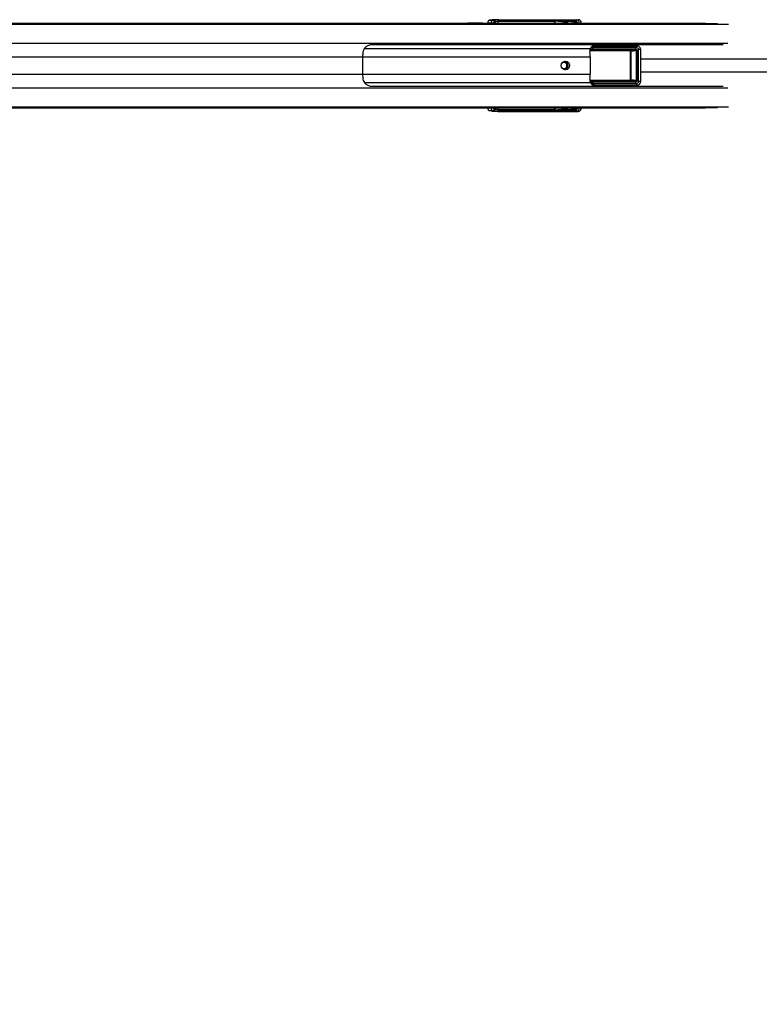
# Paper-space layout 'Surface Plate' of a CAD drawing. Header units: millimetres. Extents: x 2386 to 18395, y 1192 to 15955.
# Tile 32 of 48: x 4084 to 4924, y 11390 to 12507. Entities that reach past the tile are written whole.
import ezdxf

# ---------------------------------------------------------------- set-up
doc = ezdxf.new("R2010")
doc.units = ezdxf.units.MM
doc.layers.add('COMPONENT_GEOMETRY', color=7, linetype='Continuous')
doc.styles.add('SLDTEXTSTYLE1', font='TXT', dxfattribs={"width": 0.75})
doc.dimstyles.new('SLDDIMSTYLE2', dxfattribs={"dimtxt": 100, "dimasz": 6.604, "dimexe": 0, "dimexo": 0.0625, "dimgap": 25, "dimtad": 0, "dimtih": 1, "dimtoh": 1, "dimdec": 0, "dimlfac": 0.5, "dimrnd": 1e-09, "dimzin": 12, "dimdsep": 46, "dimtxsty": 'SLDTEXTSTYLE1', "dimsah": 1, "dimcen": 0.09, "dimadec": 0, "dimazin": 3, "dimtfac": 1, "dimtdec": 3, "dimtofl": 0, "dimtmove": 0, "dimatfit": 3, "dimfxl": 1, "dimfrac": 2, "dimtolj": 1, "dimtzin": 12, "dimarcsym": 0})

# ---------------------------------------------------------------- blocks, each defined once
blk = doc.blocks.new('_D_9')
at = {"layer": 'COMPONENT_GEOMETRY', "color": 7, "ltscale": 2}
for p, q in [((10064.2, 12394.7), (10064.2, 8473.1)), ((2818.4, 12319.2), (2818.4, 8473.1)), ((2818.4, 8479.5), (6293.5, 8479.5)), ((10064.2, 8479.5), (6589.1, 8479.5))]:
    blk.add_line(p, q, dxfattribs=at)
for points in [[(2818.4, 8479.5), (2825, 8478.4), (2825, 8480.5)], [(10064.2, 8479.5), (10057.6, 8480.5), (10057.6, 8478.4)]]:
    blk.add_solid(points, dxfattribs=at)
at = {"layer": 'COMPONENT_GEOMETRY', "color": 7, "ltscale": 2, "insert": (6293.5, 8529), "char_height": 100, "attachment_point": 1, "style": 'SLDTEXTSTYLE1'}
blk.add_mtext('3623', dxfattribs=at)

psp = doc.layouts.new('Surface Plate')

# ---------------------------------------------------------------- linework, layer by layer
at = {"color": 7, "linetype": 'Continuous', "lineweight": 25, "ltscale": 2}
for p, q in [((3438.42, 12503.46), (4592.57, 12503.46)), ((4592.57, 12503.46), (4598.65, 12503.46)), ((4598.65, 12503.46), (4616.6, 12503.46)), ((4614.52, 12503.07), (4621.25, 12502.83)), ((4614.52, 12503.07), (4623.5, 12503.07)), ((4616.6, 12503.46), (4619.65, 12503.46)), ((4620.13, 12507.17), (4617.11, 12506.75)), ((4617.11, 12506.75), (4620.89, 12506.75)), ((4619.65, 12503.46), (4862.79, 12503.46)), ((4620.89, 12506.75), (4622.42, 12506.97)), ((4624.34, 12504.97), (4622.81, 12504.75)), ((4623.95, 12502.98), (4623.5, 12503.07)), ((4691.32, 12505.51), (4626.97, 12505.51)), ((4627.62, 12507.16), (4715.96, 12507.16)), ((4627.95, 12507.46), (4718.1, 12507.46)), ((4702.16, 12504.68), (4691.6, 12505.66)), ((4692.56, 12506.66), (4703.1, 12505.68)), ((4704.62, 12505.68), (4696.89, 12506.55)), ((4697.03, 12506.54), (4696.89, 12506.55)), ((4704.72, 12505.68), (4697.03, 12506.54)), ((4703.61, 12504.18), (4702.34, 12504.18)), ((4703.1, 12505.68), (4704.62, 12505.68)), ((4705.1, 12504.18), (4703.61, 12504.18)), ((4704.72, 12505.68), (4704.62, 12505.68)), ((4705.76, 12503.46), (4705.76, 12504.18)), ((4713.51, 12504.62), (4706.12, 12505.3)), ((4707.25, 12506.29), (4714.45, 12505.62)), ((4715.85, 12505.62), (4710.66, 12506.2)), ((4715.95, 12505.62), (4710.77, 12506.19)), ((4713.69, 12504.12), (4714.96, 12504.12)), ((4713.69, 12503.73), (4713.69, 12504.12)), ((4713.69, 12503.73), (4714.96, 12503.73)), ((4714.45, 12505.62), (4715.85, 12505.62)), ((4714.96, 12504.12), (4714.96, 12503.73)), ((4716.34, 12504.12), (4714.96, 12504.12)), ((4714.96, 12503.73), (4716.34, 12503.73)), ((4715.85, 12505.62), (4715.95, 12505.62)), ((4715.96, 12507.16), (4718.1, 12507.46)), ((4716.34, 12503.73), (4716.34, 12504.12)), ((4716.99, 12503.73), (4716.99, 12504.12)), ((4882.76, 12478.96), (4483.63, 12478.96)), ((4733.9, 12474.05), (4782.74, 12474.05)), ((4783.05, 12473.05), (4734.21, 12473.05)), ((4784.29, 12475.61), (4735.2, 12475.55)), ((4736.86, 12477.55), (4784.9, 12477.61)), ((4757.61, 12478.49), (4777.54, 12478.52)), ((4776.74, 12472.48), (4783.05, 12473.05)), ((4777.51, 12439.43), (4777.51, 12471.5)), ((4777.51, 12471.5), (4777.81, 12471.5)), ((4784.9, 12477.61), (4777.54, 12478.52)), ((4784.58, 12472.11), (4777.81, 12471.5)), ((4777.81, 12471.5), (4777.81, 12439.43)), ((4785.52, 12477.57), (4778.22, 12478.47)), ((4784.58, 12472.11), (4785.18, 12472.11)), ((4784.58, 12438.82), (4784.58, 12472.11)), ((4785.18, 12472.11), (4785.18, 12438.82)), ((4786.69, 12437.37), (4786.69, 12473.55)), ((4789.35, 12437.37), (4789.35, 12473.55)), ((4473.48, 12465.31), (4473.48, 12445.62)), ((4731.85, 12465.31), (4731.85, 12445.62)), ((4734.84, 12434.7), (4733.4, 12436.42)), ((4782.74, 12436.88), (4733.9, 12436.88)), ((4734.21, 12437.87), (4783.05, 12437.87)), ((4735.2, 12435.37), (4784.29, 12435.31)), ((4783.05, 12437.87), (4776.74, 12438.44)), ((4777.51, 12439.43), (4777.81, 12439.43)), ((4777.81, 12439.43), (4784.58, 12438.82)), ((4784.58, 12438.82), (4785.18, 12438.82)), ((4483.63, 12431.96), (4882.76, 12431.96)), ((4784.9, 12433.32), (4736.86, 12433.38)), ((4757.61, 12432.43), (4777.54, 12432.41)), ((4777.54, 12432.41), (4784.9, 12433.32)), ((4778.22, 12432.45), (4785.52, 12433.35)), ((3782.57, 12407.46), (4592.57, 12407.46)), ((4592.57, 12407.46), (4598.65, 12407.46)), ((4598.65, 12407.46), (4616.6, 12407.46)), ((4621.25, 12408.09), (4614.52, 12407.85)), ((4614.52, 12407.85), (4623.5, 12407.85)), ((4616.6, 12407.46), (4619.65, 12407.46)), ((4620.89, 12404.17), (4617.11, 12404.18)), ((4620.13, 12403.75), (4617.11, 12404.18)), ((4619.65, 12407.46), (4862.79, 12407.46)), ((4622.42, 12403.96), (4620.89, 12404.17)), ((4622.81, 12406.17), (4624.34, 12405.96)), ((4623.5, 12407.85), (4623.95, 12407.94)), ((4626.97, 12405.42), (4691.32, 12405.42)), ((4715.96, 12403.77), (4627.62, 12403.77)), ((4627.95, 12403.46), (4718.1, 12403.46)), ((4691.6, 12405.27), (4702.16, 12406.24)), ((4703.1, 12405.24), (4692.56, 12404.27)), ((4696.89, 12404.38), (4704.62, 12405.24)), ((4696.89, 12404.38), (4697.04, 12404.4)), ((4697.04, 12404.39), (4704.72, 12405.25)), ((4702.34, 12406.74), (4703.61, 12406.74)), ((4704.62, 12405.24), (4703.1, 12405.24)), ((4703.61, 12406.74), (4705.1, 12406.74)), ((4705.76, 12406.74), (4705.76, 12407.46)), ((4706.12, 12405.62), (4713.51, 12406.3)), ((4714.45, 12405.3), (4707.25, 12404.64)), ((4710.66, 12404.72), (4715.85, 12405.3)), ((4710.77, 12404.73), (4715.95, 12405.31)), ((4714.96, 12407.2), (4713.69, 12407.2)), ((4713.69, 12406.8), (4713.69, 12407.2)), ((4714.96, 12406.8), (4713.69, 12406.8)), ((4715.85, 12405.3), (4714.45, 12405.3)), ((4714.96, 12407.2), (4714.96, 12406.8)), ((4716.34, 12407.2), (4714.96, 12407.2)), ((4714.96, 12406.8), (4716.34, 12406.8)), ((4718.1, 12403.46), (4715.96, 12403.77)), ((4716.34, 12406.8), (4716.34, 12407.2)), ((4716.99, 12407.2), (4716.98, 12407.46)), ((4716.99, 12406.8), (4716.99, 12407.2))]:
    psp.add_line(p, q, dxfattribs=at)
at = {"color": 8, "linetype": 'Continuous', "lineweight": 25, "ltscale": 2}
for p, q in [((3438.42, 12503.07), (4614.52, 12503.07)), ((3438.42, 12502.36), (4888.97, 12502.36)), ((4623.5, 12503.07), (4876.5, 12503.07)), ((4624.25, 12503.46), (4624.34, 12504.97)), ((4626.97, 12505.51), (4626.85, 12503.46)), ((4691.5, 12503.46), (4691.32, 12505.51)), ((4691.61, 12505.6), (4691.8, 12503.46)), ((4702.34, 12503.46), (4702.34, 12504.18)), ((4703.61, 12504.18), (4703.61, 12503.46)), ((4705.1, 12503.46), (4705.1, 12504.18)), ((4705.76, 12504.18), (4705.1, 12504.18)), ((4705.84, 12505.51), (4705.16, 12505.51)), ((4705.99, 12503.46), (4705.83, 12505.22)), ((4706.12, 12505.3), (4706.29, 12503.46)), ((4716.34, 12504.12), (4716.99, 12504.12)), ((4716.34, 12503.73), (4716.99, 12503.73)), ((4717.06, 12503.46), (4717.06, 12503.49)), ((3435.78, 12480.76), (4888.21, 12480.76)), ((4475.47, 12474.62), (4731.92, 12474.62)), ((4776.9, 12471.98), (4731.53, 12471.98)), ((4731.6, 12472.48), (4776.74, 12472.48)), ((4732.02, 12474.36), (4733.4, 12474.51)), ((4789.35, 12473.55), (4786.69, 12473.55)), ((3519.64, 12465.31), (4473.48, 12465.31)), ((4473.48, 12465.31), (4731.85, 12465.31)), ((3519.64, 12445.62), (4473.48, 12445.62)), ((4473.48, 12445.62), (4731.85, 12445.62)), ((4475.47, 12436.31), (4731.92, 12436.31)), ((4731.62, 12438.94), (4776.9, 12438.94)), ((4776.74, 12438.44), (4731.64, 12438.44)), ((4789.35, 12437.37), (4786.69, 12437.37)), ((3435.78, 12430.16), (4888.21, 12430.16)), ((4734.21, 12433.57), (4735.86, 12433.79)), ((3438.42, 12408.57), (4888.97, 12408.57)), ((3438.42, 12407.85), (4614.52, 12407.85)), ((4623.5, 12407.85), (4876.5, 12407.85)), ((4624.34, 12405.96), (4624.25, 12407.46)), ((4626.85, 12407.46), (4626.97, 12405.42)), ((4691.32, 12405.42), (4691.5, 12407.46)), ((4691.8, 12407.46), (4691.61, 12405.33)), ((4702.34, 12406.74), (4702.34, 12407.46)), ((4703.61, 12407.46), (4703.61, 12406.74)), ((4704.72, 12405.25), (4704.62, 12405.24)), ((4705.1, 12406.74), (4705.1, 12407.46)), ((4705.76, 12406.74), (4705.1, 12406.74)), ((4705.17, 12405.42), (4705.84, 12405.42)), ((4705.83, 12405.71), (4705.99, 12407.46)), ((4706.29, 12407.46), (4706.12, 12405.62)), ((4715.96, 12405.31), (4715.85, 12405.3)), ((4716.99, 12407.2), (4716.34, 12407.2)), ((4716.99, 12406.8), (4716.34, 12406.8)), ((4717.06, 12407.44), (4717.06, 12407.46))]:
    psp.add_line(p, q, dxfattribs=at)
at = {"color": 7, "linetype": 'Continuous', "lineweight": 25, "ltscale": 2, "flags": 128}
psp.add_lwpolyline([(4703.69, 12450.46), (4701.9, 12450.84), (4700.37, 12451.93), (4699.36, 12453.55), (4699, 12455.46), (4699.36, 12457.38), (4700.37, 12459), (4701.9, 12460.08), (4703.69, 12460.46), (4705.49, 12460.08), (4707.01, 12459), (4708.03, 12457.38), (4708.39, 12455.46), (4708.03, 12453.55), (4707.01, 12451.93), (4705.49, 12450.84), (4703.69, 12450.46)], dxfattribs=at)
at = {"color": 7, "linetype": 'Continuous', "lineweight": 25, "ltscale": 4}
for centre, radius, start, end in [((4616.59, 12484.1), 19.36, 78.58383, 89.96028), ((4619.63, 12484.09), 19.37, 78.48602, 89.95915), ((4620.83, 12504.77), 1.98, 359.49004, 88.32072), ((4622.36, 12504.99), 1.98, 359.4851, 88.32212), ((4628.75, 12505.76), 1.8, 128.66864, 187.96024), ((4691.2, 12506.36), 0.805, 277.81302, 299.89467), ((4691.21, 12506.39), 0.888, 276.78714, 296.46663), ((4692.52, 12506.81), 0.16, 284.10494, 340.13949), ((4696.84, 12506.72), 0.178, 286.43554, 344.3588), ((4703.14, 12504.7), 0.98, 92.44888, 181.18476), ((4705.73, 12506.1), 0.89, 276.79602, 296.44487), ((4706.03, 12506.85), 1.35, 262.1043, 274.01676), ((4707.17, 12506.49), 0.221, 291.24469, 351.78105), ((4710.57, 12506.42), 0.236, 292.63661, 353.64497), ((4714.49, 12504.64), 0.98, 92.44922, 181.18442), ((4517.46, 12465.38), 43.99, 172.70419, 180.08675), ((4673.33, 12465.34), 58.52, 359.96595, 5.50847), ((4734.3, 12474.06), 1.01, 153.71205, 264.76515), ((4734.97, 12475.74), 2, 218.04521, 237.58986), ((4734.98, 12473.84), 1.11, 169.05531, 225.5558), ((4736.31, 12476.57), 1.5, 192.92742, 222.50398), ((4736.02, 12476.53), 0.622, 71.65965, 105.257), ((4776.35, 12472.09), 0.553, 349.04236, 45.55629), ((4783.83, 12473.84), 1.11, 169.05531, 225.5558), ((4786.46, 12476.03), 2.21, 134.53286, 191.00424), ((4702.06, 12455.65), 3.27, 356.79142, 142.11149), ((4701.72, 12455.46), 5.05, 283.03862, 76.96138), ((4702.07, 12455.25), 3.26, 217.32556, 3.77153), ((4517.46, 12445.55), 43.99, 179.91325, 187.29581), ((4673.33, 12445.58), 58.52, 354.49153, 0.03405), ((4734.3, 12436.87), 1.01, 95.23485, 206.28795), ((4734.97, 12435.19), 2, 122.41014, 141.95479), ((4734.98, 12437.09), 1.11, 134.4442, 190.94469), ((4736.31, 12434.36), 1.5, 137.49602, 167.07258), ((4776.35, 12438.84), 0.553, 314.44371, 10.95764), ((4783.83, 12437.09), 1.11, 134.4442, 190.94469), ((4786.46, 12434.89), 2.21, 168.99576, 225.46714), ((4736.02, 12434.39), 0.622, 254.743, 288.34035), ((4616.59, 12426.83), 19.36, 270.03972, 281.41617), ((4619.63, 12426.83), 19.37, 270.04085, 281.51398), ((4620.83, 12406.15), 1.98, 271.67928, 0.50996), ((4622.36, 12405.94), 1.98, 271.67788, 0.5149), ((4628.75, 12405.17), 1.8, 172.03976, 231.33136), ((4691.2, 12404.57), 0.805, 60.10533, 82.18698), ((4691.21, 12404.53), 0.888, 63.53337, 83.21286), ((4692.52, 12404.11), 0.16, 19.86051, 75.89506), ((4696.84, 12404.21), 0.178, 15.6412, 73.56446), ((4703.14, 12406.22), 0.98, 178.81524, 267.55112), ((4705.73, 12404.82), 0.89, 63.55513, 83.20398), ((4706.03, 12404.08), 1.35, 85.98324, 97.8957), ((4707.17, 12404.43), 0.221, 8.21895, 68.75531), ((4710.57, 12404.51), 0.236, 6.35503, 67.36339), ((4714.49, 12406.28), 0.98, 178.81558, 267.55078)]:
    psp.add_arc(centre, radius, start, end, dxfattribs=at)
at = {"color": 8, "linetype": 'Continuous', "lineweight": 25, "ltscale": 4}
for centre, radius, start, end in [((4716.99, 12505.83), 1.69, 128.0004, 184.84002), ((4717.09, 12491.74), 11.75, 86.25201, 90.15644), ((4716.99, 12405.1), 1.69, 175.15998, 231.9996), ((4717.09, 12419.19), 11.75, 269.84356, 273.74799)]:
    psp.add_arc(centre, radius, start, end, dxfattribs=at)
at = {"color": 7, "linetype": 'Continuous', "lineweight": 25, "ltscale": 4}
for centre, major_axis, ratio, start_param, end_param in [((4592.57, 12343.46), (314.72, 0), 0.5083921, 1.5009832, 1.5707963), ((4598.65, 12343.46), (314.72, 0), 0.5083921, 1.5015838, 1.5707963), ((4617.2, 12500.75), (0, 6), 0.325952, 0.0460032, 1.1020644), ((4625.81, 12507.18), (6.02, 0.1), 0.0439267, 1.2060135, 2.8015596), ((4621.67, 12502.98), (2.43, -0.06), 0.0655914, 4.5417646, 6.6371666), ((4626.2, 12506.97), (4.01, 0.07), 0.0439267, 1.2060135, 2.8015596), ((4626.23, 12504.97), (2.01, 0.2), 0.2467583, 1.1702491, 2.7657952), ((4689.88, 12505.16), (0, 2), 0.7293247, 4.8869219, 4.9129515), ((4690.34, 12505.16), (0, 2.5), 0.5135386, 4.8869219, 4.9129515), ((4776.91, 12504.66), (103.02, -2.5), 0.0008479, 3.7530802, 3.822914), ((4776.91, 12505.16), (103.01, -2), 0.0006456, 3.7547681, 3.8246019), ((4702.15, 12504.18), (0, 0.5), 0.3779182, 4.712389, 6.2482787), ((4703.08, 12504.18), (0, 1.5), 0.3560683, 4.712389, 6.2482787), ((4704.6, 12504.18), (0, 1.5), 0.3342183, 4.712389, 6.2482787), ((4707.75, 12505.17), (1.9, -0.39), 0.7714597, 3.1770037, 3.3710044), ((4707.57, 12505.26), (1.45, -0.27), 0.6750908, 3.1735108, 3.3675115), ((4776.91, 12504.66), (103.02, -2.5), 0.0008479, 3.9698079, 4.0139569), ((4776.91, 12505.16), (103.01, -2), 0.0006456, 3.9714957, 4.0156448), ((4713.5, 12504.12), (0, 0.5), 0.3779182, 4.712389, 6.2482787), ((4714.43, 12504.12), (0, 1.5), 0.3560683, 4.712389, 6.2482787), ((4715.84, 12504.12), (0, 1.5), 0.3342183, 4.712389, 6.2482787), ((4715.87, 12503.14), (0.67, 3.97), 0.9341486, 4.8674889, 6.4394412), ((4717.88, 12503.43), (1.39, 3.83), 0.9099183, 5.0309664, 6.6029187), ((4656.74, 12464.48), (109.04, 10.9), 0.0105825, 0.7795669, 0.8187701), ((4741.13, 12470.96), (8.16, 0), 0.8194677, 2.3851365, 2.6615065), ((4782.96, 12480.35), (271.41, 0.5), 0.0066965, 4.5410686, 4.6188255), ((4776.72, 12471.48), (1.09, 0.06), 0.9159717, 6.2421264, 7.7832404), ((4776.88, 12471.48), (0.628, 0.04), 0.7949603, 6.2320357, 7.7731497), ((4777.68, 12474.51), (4.68, -0.39), 0.8523674, 1.5248226, 1.6701578), ((4782.67, 12472.05), (2.51, 0.16), 0.7949603, 6.2320357, 7.7731497), ((4782.99, 12472.05), (1.59, 0.11), 0.6287674, 6.2308543, 7.7719683), ((4784.35, 12473.61), (2.34, -0.2), 0.8523674, 0.071256, 1.6701578), ((4785, 12473.61), (4.25, -0.28), 0.9398079, 0.0578123, 1.6567141), ((4656.74, 12446.44), (109.04, -10.9), 0.0105825, 5.4644152, 5.5036184), ((4741.13, 12439.96), (8.16, 0), 0.8194677, 3.6216788, 3.8980488), ((4776.72, 12439.44), (1.09, -0.06), 0.9159717, 4.7831302, 6.3242442), ((4776.88, 12439.44), (0.628, -0.04), 0.7949603, 4.7932209, 6.3343349), ((4782.67, 12438.88), (2.51, -0.16), 0.7949603, 4.7932209, 6.3343349), ((4782.99, 12438.88), (1.59, -0.11), 0.6287674, 4.7944023, 6.3355163), ((4784.35, 12437.32), (2.34, 0.2), 0.8523674, 4.6130275, 6.2119293), ((4785, 12437.32), (4.25, 0.28), 0.9398079, 4.6264712, 6.225373), ((4782.96, 12430.58), (271.41, -0.5), 0.0066965, 1.6643598, 1.7421385), ((4777.68, 12436.41), (4.68, 0.39), 0.8523674, 4.6130275, 4.7583627), ((4592.57, 12567.46), (314.72, 0), 0.5083921, 4.712389, 4.7822022), ((4598.65, 12567.46), (314.72, 0), 0.5083921, 4.712389, 4.7816015), ((4617.2, 12410.17), (0, 6), 0.325952, 2.0395283, 3.0955894), ((4625.81, 12403.75), (6.02, -0.1), 0.0439267, 3.4816257, 5.0771718), ((4621.67, 12407.94), (2.43, 0.06), 0.0655914, 5.929204, 8.0246061), ((4626.2, 12403.95), (4.01, -0.07), 0.0439267, 3.4816257, 5.0771718), ((4626.23, 12405.95), (2.01, -0.2), 0.2467583, 3.5173901, 5.1129362), ((4689.88, 12405.76), (0, 2), 0.7293247, 4.5118264, 4.5378561), ((4690.34, 12405.76), (0, 2.5), 0.5135386, 4.5118264, 4.5378561), ((4776.91, 12406.26), (103.02, 2.5), 0.0008479, 2.4602713, 2.5301051), ((4776.91, 12405.76), (103.01, 2), 0.0006456, 2.4585834, 2.5284173), ((4702.15, 12406.74), (0, 0.5), 0.3779182, 3.1764992, 4.712389), ((4703.08, 12406.74), (0, 1.5), 0.3560683, 3.1764992, 4.712389), ((4704.6, 12406.74), (0, 1.5), 0.3342183, 3.1764992, 4.712389), ((4707.75, 12405.76), (1.9, 0.39), 0.7714597, 2.9121809, 3.1061816), ((4707.57, 12405.67), (1.45, 0.27), 0.6750908, 2.9156738, 3.1096745), ((4776.91, 12406.26), (103.02, 2.5), 0.0008479, 2.2692284, 2.3133774), ((4776.91, 12405.76), (103.01, 2), 0.0006456, 2.2675405, 2.3116896), ((4713.5, 12406.8), (0, 0.5), 0.3779182, 3.1764992, 4.712389), ((4714.43, 12406.8), (0, 1.5), 0.3560683, 3.1764992, 4.712389), ((4715.84, 12406.8), (0, 1.5), 0.3342183, 3.1764992, 4.712389), ((4715.87, 12407.78), (-0.67, 3.97), 0.9341486, 2.9853368, 4.5572891), ((4717.88, 12407.5), (-1.39, 3.83), 0.9099183, 2.8218592, 4.3938115)]:
    psp.add_ellipse(centre, major_axis=major_axis, ratio=ratio, start_param=start_param, end_param=end_param, dxfattribs=at)
at = {"color": 8, "linetype": 'Continuous', "lineweight": 25, "ltscale": 4}
for centre, major_axis, ratio, start_param, end_param in [((4620.98, 12500.76), (0, 6), 0.325882, 0.045869, 1.1028022), ((4622.87, 12500.76), (0, 4), 0.325952, 0.0460032, 0.8278434), ((4713.5, 12503.73), (0, 0.5), 0.3779182, 4.158029, 4.712389), ((4715.19, 12503.49), (0.7, 1.92), 0.9099183, 5.0309664, 5.3492181), ((4763.96, 12475.23), (45.22, -4.52), 0.0107076, 4.0111989, 4.0707672), ((4763.96, 12435.69), (45.22, 4.52), 0.0107076, 2.2124181, 2.2719864), ((4620.98, 12410.17), (0, 6), 0.325882, 2.0387905, 3.0957237), ((4622.87, 12410.17), (0, 4), 0.325952, 2.3137493, 3.0955894), ((4713.5, 12407.2), (0, 0.5), 0.3779182, 4.712389, 5.266749)]:
    psp.add_ellipse(centre, major_axis=major_axis, ratio=ratio, start_param=start_param, end_param=end_param, dxfattribs=at)
at = {"color": 7, "linetype": 'Continuous', "lineweight": 25, "ltscale": 2}
for points, knots in [([(4691.31, 12505.56), (4691.31, 12505.58), (4691.29, 12505.74), (4691.32, 12506.01), (4691.47, 12506.32), (4691.7, 12506.54), (4692, 12506.68), (4692.33, 12506.75), (4692.55, 12506.76), (4692.67, 12506.76)], [0, 0, 0, 0, 0.032388, 0.222067, 0.3812114, 0.5433889, 0.6728176, 0.8347655, 1, 1, 1, 1]), ([(4692.56, 12506.66), (4692.47, 12506.66), (4692.33, 12506.66), (4692.15, 12506.62), (4692.01, 12506.57), (4691.93, 12506.53), (4691.8, 12506.43), (4691.69, 12506.29), (4691.59, 12506.03), (4691.58, 12505.81), (4691.6, 12505.68), (4691.6, 12505.66)], [0, 0, 0, 0, 0.1655256, 0.2835615, 0.3149012, 0.413472, 0.4333543, 0.5928821, 0.7604072, 0.9651698, 1, 1, 1, 1]), ([(4705.76, 12504.18), (4705.75, 12504.29), (4705.74, 12504.58), (4705.64, 12504.98), (4705.41, 12505.34), (4705.1, 12505.59), (4704.85, 12505.65), (4704.72, 12505.68)], [0, 0, 0, 0, 0.15324074, 0.42359276, 0.62908763, 0.80526597, 1, 1, 1, 1]), ([(4705.84, 12505.51), (4705.88, 12505.63), (4705.94, 12505.86), (4706.19, 12506.14), (4706.52, 12506.33), (4706.94, 12506.45), (4707.22, 12506.46), (4707.39, 12506.46)], [0, 0, 0, 0, 0.1837122, 0.3577361, 0.5459205, 0.7461872, 1, 1, 1, 1]), ([(4707.25, 12506.29), (4707.13, 12506.29), (4706.92, 12506.28), (4706.6, 12506.19), (4706.36, 12506.02), (4706.19, 12505.78), (4706.14, 12505.6), (4706.12, 12505.5)], [0, 0, 0, 0, 0.2617225, 0.4547859, 0.6342531, 0.807868, 1, 1, 1, 1]), ([(4716.99, 12504.12), (4716.99, 12504.23), (4716.98, 12504.52), (4716.88, 12504.92), (4716.64, 12505.28), (4716.33, 12505.53), (4716.08, 12505.59), (4715.95, 12505.62)], [0, 0, 0, 0, 0.1532536, 0.4235898, 0.6290822, 0.8052836, 1, 1, 1, 1]), ([(4716.97, 12503.46), (4716.98, 12503.5), (4716.99, 12503.59), (4716.99, 12503.68), (4716.99, 12503.73)], [0, 0, 0, 0, 0.4594766, 1, 1, 1, 1]), ([(4483.63, 12478.96), (4483.12, 12478.93), (4481.93, 12478.86), (4479.61, 12478.13), (4477.08, 12476.65), (4474.72, 12474.21), (4474.13, 12472.03), (4473.83, 12470.96)], [0, 0, 0, 0, 0.1096283, 0.25672638, 0.49978601, 0.75517649, 1, 1, 1, 1]), ([(4731.92, 12474.62), (4731.73, 12473.78), (4731.46, 12472.62), (4731.55, 12471.33), (4731.58, 12470.96)], [0, 0, 0, 0, 0.72014022, 1, 1, 1, 1]), ([(4739.52, 12478.96), (4739.52, 12478.96), (4738.91, 12478.96), (4737.34, 12478.83), (4735.16, 12478.12), (4733.38, 12476.89), (4732.35, 12475.68), (4732.05, 12474.95), (4731.92, 12474.62)], [0, 0, 0, 0, 0.0026711, 0.1953594, 0.5071592, 0.7219614, 0.8748703, 1, 1, 1, 1]), ([(4733.4, 12474.51), (4733.63, 12474.85), (4734.05, 12475.48), (4734.6, 12475.99), (4734.84, 12476.23)], [0, 0, 0, 0, 0.5447294, 1, 1, 1, 1]), ([(4734.84, 12476.23), (4735.05, 12476.41), (4735.33, 12476.66), (4735.68, 12476.97), (4735.81, 12477.08), (4735.86, 12477.13)], [0, 0, 0, 0, 0.59280764, 0.81579783, 1, 1, 1, 1]), ([(4736.22, 12477.12), (4736.16, 12477.04), (4736.02, 12476.85), (4735.72, 12476.41), (4735.44, 12475.95), (4735.25, 12475.63), (4735.2, 12475.55)], [0, 0, 0, 0, 0.2055294, 0.434428, 0.8552786, 1, 1, 1, 1]), ([(4736.86, 12477.55), (4736.86, 12477.55), (4736.71, 12477.54), (4736.35, 12477.48), (4736.04, 12477.26), (4735.86, 12477.13)], [0, 0, 0, 0, 0.01069, 0.4125392, 1, 1, 1, 1]), ([(4736.86, 12477.55), (4736.86, 12477.55), (4736.76, 12477.54), (4736.53, 12477.48), (4736.34, 12477.25), (4736.22, 12477.12)], [0, 0, 0, 0, 0.0107212, 0.4125626, 1, 1, 1, 1]), ([(4473.83, 12439.96), (4474.07, 12439.03), (4474.54, 12437.17), (4476.49, 12434.81), (4478.77, 12433.2), (4481.05, 12432.31), (4482.6, 12432), (4483.38, 12431.97), (4483.63, 12431.96)], [0, 0, 0, 0, 0.2129299, 0.4246009, 0.6767684, 0.83003, 0.9444865, 1, 1, 1, 1]), ([(4731.58, 12439.96), (4731.55, 12439.03), (4731.52, 12437.74), (4731.83, 12436.62), (4731.92, 12436.31)], [0, 0, 0, 0, 0.7198691, 1, 1, 1, 1]), ([(4731.92, 12436.31), (4732.05, 12435.97), (4732.35, 12435.24), (4733.38, 12434.04), (4735.16, 12432.8), (4737.34, 12432.1), (4738.91, 12431.96), (4739.52, 12431.96), (4739.52, 12431.96)], [0, 0, 0, 0, 0.1251297, 0.2780386, 0.4928408, 0.8046406, 0.9973289, 1, 1, 1, 1]), ([(4735.2, 12435.37), (4735.35, 12435.13), (4735.54, 12434.8), (4735.82, 12434.37), (4736.02, 12434.08), (4736.16, 12433.89), (4736.22, 12433.8)], [0, 0, 0, 0, 0.4255419, 0.5656235, 0.794495, 1, 1, 1, 1]), ([(4735.86, 12433.79), (4735.81, 12433.84), (4735.68, 12433.96), (4735.33, 12434.26), (4735.05, 12434.51), (4734.84, 12434.7)], [0, 0, 0, 0, 0.18420217, 0.40719236, 1, 1, 1, 1]), ([(4736.86, 12433.38), (4736.86, 12433.38), (4736.71, 12433.38), (4736.35, 12433.45), (4736.04, 12433.66), (4735.86, 12433.79)], [0, 0, 0, 0, 0.010689, 0.4231961, 1, 1, 1, 1]), ([(4736.86, 12433.38), (4736.86, 12433.38), (4736.76, 12433.38), (4736.53, 12433.45), (4736.33, 12433.67), (4736.22, 12433.8)], [0, 0, 0, 0, 0.0107201, 0.4231948, 1, 1, 1, 1]), ([(4692.67, 12404.17), (4692.55, 12404.17), (4692.34, 12404.17), (4692.02, 12404.24), (4691.73, 12404.36), (4691.49, 12404.58), (4691.37, 12404.8), (4691.3, 12405.06), (4691.3, 12405.22), (4691.31, 12405.37)], [0, 0, 0, 0, 0.1677588, 0.3093851, 0.4420959, 0.5973595, 0.7692331, 0.8002335, 1, 1, 1, 1]), ([(4691.6, 12405.27), (4691.59, 12405.15), (4691.58, 12404.91), (4691.69, 12404.63), (4691.86, 12404.44), (4692, 12404.36), (4692.13, 12404.31), (4692.21, 12404.29), (4692.38, 12404.27), (4692.47, 12404.27), (4692.56, 12404.27)], [0, 0, 0, 0, 0.2158922, 0.428935, 0.5802719, 0.6862284, 0.7010647, 0.8134319, 0.8320051, 1, 1, 1, 1]), ([(4704.72, 12405.25), (4704.85, 12405.28), (4705.09, 12405.33), (4705.36, 12405.54), (4705.54, 12405.78), (4705.67, 12406.08), (4705.75, 12406.4), (4705.75, 12406.64), (4705.76, 12406.74)], [0, 0, 0, 0, 0.1993615, 0.3515493, 0.4951164, 0.6479451, 0.8553774, 1, 1, 1, 1]), ([(4707.39, 12404.46), (4707.27, 12404.47), (4707.02, 12404.47), (4706.63, 12404.55), (4706.25, 12404.73), (4705.96, 12405.03), (4705.88, 12405.29), (4705.84, 12405.42)], [0, 0, 0, 0, 0.1896979, 0.3880198, 0.5975969, 0.8043905, 1, 1, 1, 1]), ([(4706.12, 12405.43), (4706.15, 12405.32), (4706.19, 12405.13), (4706.32, 12404.96), (4706.46, 12404.83), (4706.57, 12404.76), (4706.76, 12404.69), (4706.98, 12404.64), (4707.16, 12404.64), (4707.25, 12404.64)], [0, 0, 0, 0, 0.204013, 0.3683378, 0.4089537, 0.5625295, 0.6085009, 0.8026689, 1, 1, 1, 1]), ([(4715.95, 12405.31), (4716.09, 12405.34), (4716.32, 12405.39), (4716.59, 12405.6), (4716.78, 12405.84), (4716.91, 12406.14), (4716.98, 12406.46), (4716.99, 12406.7), (4716.99, 12406.8)], [0, 0, 0, 0, 0.1993959, 0.3515817, 0.4951124, 0.6479392, 0.8553672, 1, 1, 1, 1])]:
    psp.add_open_spline(points, degree=3, knots=knots, dxfattribs=at)
at = {"color": 8, "linetype": 'Continuous', "lineweight": 25, "ltscale": 2}
for points, knots in [([(4697.01, 12506.67), (4697.08, 12506.67), (4697.43, 12506.65), (4697.83, 12506.59), (4698.1, 12506.44), (4698.15, 12506.41)], [0, 0, 0, 0, 0.1613046, 0.8505697, 1, 1, 1, 1]), ([(4710.81, 12506.39), (4710.87, 12506.39), (4711.23, 12506.37), (4711.67, 12506.29), (4712, 12506.1), (4712.09, 12506.05)], [0, 0, 0, 0, 0.1389222, 0.7601224, 1, 1, 1, 1]), ([(4735.86, 12477.13), (4735.49, 12477.18), (4734.93, 12477.26), (4734.39, 12477.33), (4734.21, 12477.36)], [0, 0, 0, 0, 0.6765435, 1, 1, 1, 1]), ([(4789.35, 12462.99), (5101.89, 12462.96), (5458.59, 12462.93), (5815.25, 12462.5), (5859.41, 12462.45)], [0, 0, 0, 0, 0.8761971, 1, 1, 1, 1]), ([(5859.36, 12448.48), (5765.53, 12448.38), (5449.73, 12448.04), (5093.05, 12447.94), (4830.2, 12447.91), (4789.35, 12447.9)], [0, 0, 0, 0, 0.2630803, 0.8854677, 1, 1, 1, 1]), ([(4733.4, 12436.42), (4733.14, 12436.45), (4732.68, 12436.49), (4732.22, 12436.54), (4732.02, 12436.56)], [0, 0, 0, 0, 0.5543596, 1, 1, 1, 1]), ([(4698.06, 12404.5), (4697.93, 12404.44), (4697.62, 12404.29), (4697.24, 12404.27), (4697.01, 12404.26)], [0, 0, 0, 0, 0.3974452, 1, 1, 1, 1]), ([(4712.06, 12404.87), (4711.88, 12404.78), (4711.49, 12404.58), (4711.04, 12404.55), (4710.81, 12404.53)], [0, 0, 0, 0, 0.4908905, 1, 1, 1, 1]), ([(4084.08, 9992.95), (4361.6, 10270.35), (4918.5, 10827.01), (5562.42, 11470.76), (5929.4, 11836.32), (6016.6, 11923.18)], [0, 0, 0, 0, 0.4309487, 0.8647795, 1, 1, 1, 1]), ([(6031.08, 11906.86), (5941.73, 11817.15), (5692.45, 11566.88), (5122.33, 10996.24), (4568.08, 10441.68), (4174.01, 10047.49), (4100.46, 9973.93)], [0, 0, 0, 0, 0.1390537, 0.3879608, 0.8857777, 1, 1, 1, 1])]:
    psp.add_open_spline(points, degree=3, knots=knots, dxfattribs=at)

# ---------------------------------------------------------------- dimensions: what is measured, and where the dimension line sits
at = {"layer": 'COMPONENT_GEOMETRY', "color": 7, "ltscale": 2}
dim = psp.add_linear_dim(base=(2818.37, 8479.45), p1=(10064.23, 12397.28), p2=(2818.37, 12321.77), dimstyle='SLDDIMSTYLE2', dxfattribs=at)
dim.commit()
dim.dimension.update_dxf_attribs({"geometry": '_D_9', "text_midpoint": (6441.3, 8479.45), "dimtype": 160})

doc.saveas('drawing.dxf')
